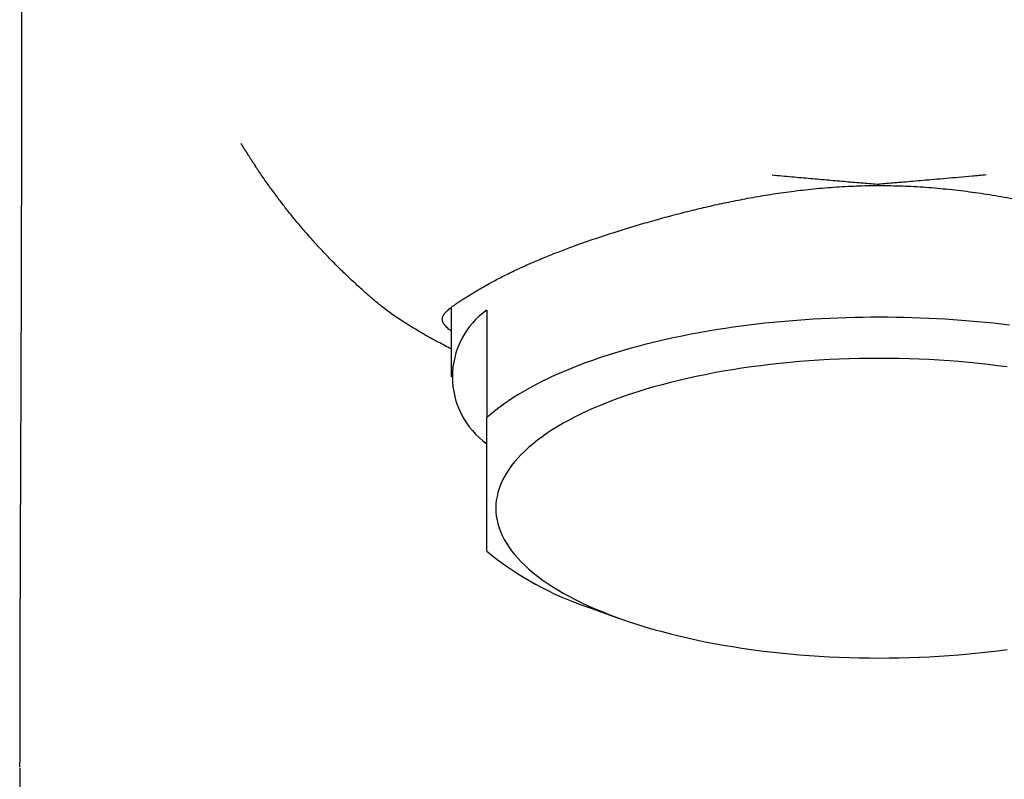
# Model space of a CAD drawing. Header units: millimetres. Extents: x 8 to 597, y 12 to 488.
# Tile 25 of 39: x 290 to 318, y 403 to 424. Entities that reach past the tile are written whole.
import ezdxf

# ---------------------------------------------------------------- set-up
doc = ezdxf.new("R2010")
doc.units = ezdxf.units.MM

msp = doc.modelspace()

# ---------------------------------------------------------------- linework, layer by layer
at = {"color": 7, "linetype": 'Continuous', "lineweight": 30}
for p, q in [((301.992, 415.911), (301.992, 413.962)), ((302.992, 415.836), (302.992, 412.819)), ((305.858, 407.498), (306.706, 407.192)), ((289.893, 403.027), (289.894, 403.157)), ((289.892, 403.006), (289.892, 316.771))]:
    msp.add_line(p, q, dxfattribs=at)
at = {"color": 7, "linetype": 'Continuous', "lineweight": 30, "flags": 128}
for points in [[(317.644, 415.411), (317.423, 415.438), (317.2, 415.463), (316.976, 415.486), (316.751, 415.508), (316.524, 415.528), (316.297, 415.546), (316.069, 415.563), (315.84, 415.578), (315.611, 415.591), (315.381, 415.602), (315.15, 415.612), (314.919, 415.62), (314.688, 415.626), (314.456, 415.63), (314.224, 415.633), (313.992, 415.634), (313.76, 415.633), (313.529, 415.63), (313.297, 415.626), (313.066, 415.62), (312.835, 415.612), (312.604, 415.602), (312.374, 415.591), (312.144, 415.578), (311.916, 415.563), (311.687, 415.546), (311.46, 415.528), (311.234, 415.508), (311.009, 415.486), (310.785, 415.463), (310.562, 415.438), (310.34, 415.411), (310.12, 415.383), (309.901, 415.353), (309.684, 415.321), (309.468, 415.288), (309.254, 415.253), (309.042, 415.216), (308.832, 415.178), (308.624, 415.138), (308.417, 415.097), (308.213, 415.054), (308.011, 415.009), (307.811, 414.964), (307.613, 414.916), (307.418, 414.867), (307.225, 414.817), (307.035, 414.765), (306.847, 414.712), (306.662, 414.657), (306.48, 414.601), (306.3, 414.544), (306.124, 414.485), (305.95, 414.425), (305.78, 414.363), (305.612, 414.301), (305.448, 414.237), (305.286, 414.172), (305.128, 414.105), (304.974, 414.038), (304.822, 413.969), (304.675, 413.899), (304.53, 413.828), (304.389, 413.756), (304.252, 413.683), (304.118, 413.609), (303.988, 413.534), (303.862, 413.458), (303.74, 413.381), (303.621, 413.303), (303.506, 413.225), (303.396, 413.145), (303.289, 413.065), (303.186, 412.983), (303.087, 412.901), (302.992, 412.819)], [(317.581, 414.24), (317.314, 414.275), (317.046, 414.308), (316.775, 414.338), (316.502, 414.365), (316.227, 414.389), (315.951, 414.41), (315.674, 414.429), (315.396, 414.445), (315.116, 414.458), (314.836, 414.468), (314.555, 414.475), (314.274, 414.479), (313.992, 414.481), (313.711, 414.479), (313.43, 414.475), (313.149, 414.468), (312.869, 414.458), (312.589, 414.445), (312.311, 414.429), (312.033, 414.41), (311.757, 414.389), (311.483, 414.365), (311.21, 414.338), (310.939, 414.308), (310.67, 414.275), (310.404, 414.24), (310.14, 414.202), (309.879, 414.161), (309.62, 414.118), (309.364, 414.072), (309.112, 414.023), (308.863, 413.972), (308.617, 413.918), (308.376, 413.862), (308.138, 413.803), (307.904, 413.742), (307.674, 413.679), (307.448, 413.613), (307.227, 413.545), (307.011, 413.474), (306.799, 413.402), (306.593, 413.327), (306.391, 413.251), (306.195, 413.172), (306.004, 413.091), (305.818, 413.008), (305.638, 412.924), (305.464, 412.837), (305.295, 412.749), (305.133, 412.66), (304.977, 412.568), (304.827, 412.475), (304.683, 412.381), (304.545, 412.285), (304.414, 412.187), (304.29, 412.089), (304.172, 411.989), (304.061, 411.888), (303.956, 411.786), (303.859, 411.683), (303.769, 411.578), (303.685, 411.473), (303.609, 411.368), (303.539, 411.261), (303.477, 411.154), (303.422, 411.046), (303.375, 410.938), (303.334, 410.829), (303.301, 410.72), (303.276, 410.61), (303.257, 410.5), (303.246, 410.39), (303.242, 410.28), (303.246, 410.171), (303.257, 410.061), (303.276, 409.951), (303.301, 409.841), (303.334, 409.732), (303.375, 409.623), (303.422, 409.515), (303.477, 409.407), (303.539, 409.3), (303.609, 409.193), (303.685, 409.087), (303.769, 408.982), (303.859, 408.878), (303.956, 408.775), (304.061, 408.673), (304.172, 408.572), (304.29, 408.472), (304.414, 408.374), (304.545, 408.276), (304.683, 408.18), (304.827, 408.086), (304.977, 407.993), (305.133, 407.901), (305.295, 407.812), (305.464, 407.723), (305.638, 407.637), (305.818, 407.553), (306.004, 407.47), (306.195, 407.389), (306.391, 407.31), (306.593, 407.234), (306.799, 407.159), (307.011, 407.086), (307.227, 407.016), (307.448, 406.948), (307.674, 406.882), (307.904, 406.819), (308.138, 406.758), (308.376, 406.699), (308.617, 406.643), (308.863, 406.589), (309.112, 406.538), (309.364, 406.489), (309.62, 406.443), (309.879, 406.4), (310.14, 406.359), (310.404, 406.321), (310.67, 406.286), (310.939, 406.253), (311.21, 406.223), (311.483, 406.196), (311.757, 406.172), (312.033, 406.15), (312.311, 406.132), (312.589, 406.116), (312.869, 406.103), (313.149, 406.093), (313.43, 406.086), (313.711, 406.082), (313.992, 406.08), (314.274, 406.082), (314.555, 406.086), (314.836, 406.093), (315.116, 406.103), (315.396, 406.116), (315.674, 406.132), (315.951, 406.15), (316.227, 406.172), (316.502, 406.196), (316.775, 406.223), (317.046, 406.253), (317.314, 406.286), (317.581, 406.321)]]:
    msp.add_lwpolyline(points, dxfattribs=at)
at = {"color": 7, "linetype": 'Continuous', "lineweight": 30}
for centre, radius, start, end in [((304.322, 413.962), 2.298, 125.3581, 234.6419), ((308.609, 415.905), 8.846, 230.5842, 251.8836)]:
    msp.add_arc(centre, radius, start, end, dxfattribs=at)
for points, knots in [([(289.893, 435.199), (289.894, 435.117), (289.895, 434.956), (289.897, 434.719), (289.899, 434.491), (289.901, 434.271), (289.902, 434.06), (289.904, 433.857), (289.905, 433.669), (289.907, 433.494), (289.908, 433.331), (289.909, 433.176), (289.91, 433.029), (289.911, 432.889), (289.912, 432.75), (289.913, 432.615), (289.913, 432.483), (289.914, 432.361), (289.915, 432.248), (289.915, 432.145), (289.916, 432.052), (289.916, 431.968), (289.917, 431.894), (289.917, 431.83), (289.918, 431.775), (289.918, 431.725), (289.918, 431.667), (289.919, 431.602), (289.919, 431.531), (289.919, 431.479), (289.919, 431.445), (289.92, 431.427), (289.92, 431.41), (289.92, 431.396), (289.92, 431.383), (289.92, 431.371), (289.92, 431.355), (289.92, 431.332), (289.92, 431.301), (289.92, 431.262), (289.921, 431.216), (289.921, 431.162), (289.921, 431.104), (289.922, 431.044), (289.922, 430.953), (289.923, 430.832), (289.923, 430.696), (289.924, 430.579), (289.924, 430.478), (289.925, 430.379), (289.925, 430.278), (289.926, 430.172), (289.926, 430.048), (289.927, 429.905), (289.927, 429.782), (289.928, 429.694), (289.928, 429.648), (289.928, 429.606), (289.928, 429.571), (289.928, 429.542), (289.928, 429.518), (289.928, 429.501), (289.929, 429.487), (289.929, 429.475), (289.929, 429.462), (289.929, 429.444), (289.929, 429.423), (289.929, 429.398), (289.929, 429.359), (289.929, 429.302), (289.93, 429.224), (289.93, 429.141), (289.93, 429.054), (289.931, 428.965), (289.931, 428.873), (289.931, 428.779), (289.932, 428.684), (289.932, 428.564), (289.932, 428.419), (289.933, 428.283), (289.933, 428.18), (289.933, 428.111), (289.934, 428.046), (289.934, 427.988), (289.934, 427.937), (289.934, 427.894), (289.934, 427.858), (289.934, 427.832), (289.934, 427.815), (289.934, 427.805), (289.934, 427.796), (289.934, 427.785), (289.934, 427.77), (289.934, 427.747), (289.935, 427.719), (289.935, 427.686), (289.935, 427.651), (289.935, 427.616), (289.935, 427.539), (289.935, 427.426), (289.936, 427.276), (289.936, 427.165), (289.936, 427.089), (289.936, 427.052), (289.936, 427.02), (289.936, 426.997), (289.936, 426.981), (289.936, 426.969), (289.937, 426.955), (289.937, 426.934), (289.937, 426.907), (289.937, 426.871), (289.937, 426.829), (289.937, 426.785), (289.937, 426.74), (289.937, 426.685), (289.937, 426.622), (289.937, 426.552), (289.938, 426.488), (289.938, 426.437), (289.938, 426.398), (289.938, 426.369), (289.938, 426.34), (289.938, 426.31), (289.938, 426.281), (289.938, 426.254), (289.938, 426.232), (289.938, 426.216), (289.938, 426.203), (289.938, 426.19), (289.938, 426.173), (289.938, 426.152), (289.938, 426.128), (289.938, 426.095), (289.938, 426.055), (289.939, 426.007), (289.939, 425.958), (289.939, 425.907), (289.939, 425.854), (289.939, 425.799), (289.939, 425.744), (289.939, 425.689), (289.939, 425.634), (289.939, 425.587), (289.939, 425.549), (289.939, 425.521), (289.939, 425.496), (289.939, 425.476), (289.939, 425.459), (289.939, 425.443), (289.94, 425.426), (289.94, 425.403), (289.94, 425.374), (289.94, 425.338), (289.94, 425.298), (289.94, 425.258), (289.94, 425.218), (289.94, 425.169), (289.94, 425.113), (289.94, 425.051), (289.94, 424.991), (289.94, 424.934), (289.94, 424.882), (289.94, 424.838), (289.94, 424.799), (289.94, 424.761), (289.94, 424.721), (289.941, 424.676), (289.941, 424.628), (289.941, 424.575), (289.941, 424.517), (289.941, 424.45), (289.941, 424.376), (289.941, 424.292), (289.941, 424.222), (289.941, 424.17), (289.941, 424.141), (289.941, 424.117), (289.941, 424.099), (289.941, 424.085), (289.941, 424.072), (289.941, 424.054), (289.941, 424.03), (289.941, 424.001), (289.941, 423.968), (289.941, 423.922), (289.941, 423.866), (289.941, 423.79), (289.941, 423.708), (289.941, 423.618), (289.941, 423.549), (289.941, 423.499), (289.942, 423.469), (289.942, 423.441), (289.942, 423.418), (289.942, 423.401), (289.942, 423.387), (289.942, 423.369), (289.942, 423.342), (289.942, 423.303), (289.942, 423.256), (289.942, 423.202), (289.942, 423.138), (289.942, 423.064), (289.942, 422.979), (289.942, 422.909), (289.942, 422.855), (289.942, 422.819), (289.942, 422.786), (289.942, 422.76), (289.942, 422.738), (289.942, 422.717), (289.942, 422.691), (289.942, 422.659), (289.942, 422.622), (289.942, 422.584), (289.942, 422.545), (289.942, 422.508), (289.942, 422.474), (289.942, 422.447), (289.942, 422.425), (289.942, 422.404), (289.942, 422.381), (289.942, 422.352), (289.942, 422.32), (289.942, 422.286), (289.942, 422.252), (289.942, 422.217), (289.942, 422.182), (289.942, 422.151), (289.942, 422.124), (289.942, 422.102), (289.942, 422.082), (289.942, 422.056), (289.942, 422.023), (289.942, 421.985), (289.942, 421.944), (289.942, 421.903), (289.942, 421.863), (289.942, 421.828), (289.942, 421.801), (289.942, 421.781), (289.942, 421.763), (289.942, 421.742), (289.942, 421.717), (289.942, 421.688), (289.942, 421.655), (289.942, 421.621), (289.942, 421.586), (289.942, 421.55), (289.942, 421.517), (289.942, 421.49), (289.942, 421.466), (289.942, 421.439), (289.941, 421.404), (289.941, 421.364), (289.941, 421.325), (289.941, 421.291), (289.941, 421.262), (289.941, 421.232), (289.941, 421.204), (289.941, 421.179), (289.941, 421.159), (289.941, 421.139), (289.941, 421.114), (289.941, 421.08), (289.941, 421.048), (289.941, 421.019), (289.941, 420.994), (289.941, 420.968), (289.941, 420.94), (289.941, 420.91), (289.941, 420.881), (289.941, 420.855), (289.941, 420.834), (289.941, 420.816), (289.941, 420.799), (289.941, 420.78), (289.941, 420.756), (289.941, 420.726), (289.941, 420.69), (289.941, 420.652), (289.941, 420.613), (289.941, 420.577), (289.941, 420.535), (289.941, 420.48), (289.941, 420.41), (289.941, 420.335), (289.941, 420.262), (289.941, 420.192), (289.94, 420.121), (289.94, 420.047), (289.94, 419.972), (289.94, 419.9), (289.94, 419.833), (289.94, 419.767), (289.94, 419.701), (289.94, 419.631), (289.94, 419.572), (289.94, 419.526), (289.94, 419.494), (289.94, 419.464), (289.94, 419.434), (289.94, 419.406), (289.939, 419.379), (289.939, 419.347), (289.939, 419.31), (289.939, 419.27), (289.939, 419.232), (289.939, 419.197), (289.939, 419.167), (289.939, 419.142), (289.939, 419.121), (289.939, 419.103), (289.939, 419.085), (289.939, 419.065), (289.939, 419.038), (289.939, 419.004), (289.939, 418.966), (289.939, 418.928), (289.939, 418.889), (289.939, 418.85), (289.939, 418.814), (289.939, 418.785), (289.938, 418.76), (289.938, 418.733), (289.938, 418.7), (289.938, 418.663), (289.938, 418.623), (289.938, 418.585), (289.938, 418.553), (289.938, 418.529), (289.938, 418.506), (289.938, 418.481), (289.938, 418.453), (289.938, 418.399), (289.938, 418.323), (289.937, 418.23), (289.937, 418.14), (289.937, 418.051), (289.937, 417.969), (289.937, 417.899), (289.937, 417.84), (289.937, 417.791), (289.936, 417.752), (289.936, 417.72), (289.936, 417.684), (289.936, 417.643), (289.936, 417.6), (289.936, 417.558), (289.936, 417.518), (289.936, 417.482), (289.936, 417.453), (289.936, 417.43), (289.936, 417.41), (289.936, 417.385), (289.936, 417.355), (289.935, 417.323), (289.935, 417.291), (289.935, 417.259), (289.935, 417.229), (289.935, 417.204), (289.935, 417.182), (289.935, 417.158), (289.935, 417.13), (289.935, 417.097), (289.935, 417.062), (289.935, 417.028), (289.935, 416.995), (289.935, 416.961), (289.934, 416.927), (289.934, 416.897), (289.934, 416.871), (289.934, 416.847), (289.934, 416.819), (289.934, 416.785), (289.934, 416.747), (289.934, 416.697), (289.934, 416.637), (289.933, 416.57), (289.933, 416.506), (289.933, 416.451), (289.933, 416.402), (289.933, 416.355), (289.933, 416.301), (289.933, 416.245), (289.932, 416.194), (289.932, 416.156), (289.932, 416.128), (289.932, 416.109), (289.932, 416.091), (289.932, 416.074), (289.932, 416.055), (289.932, 416.031), (289.932, 416.004), (289.932, 415.966), (289.932, 415.92), (289.931, 415.873), (289.931, 415.834), (289.931, 415.798), (289.931, 415.759), (289.931, 415.712), (289.931, 415.658), (289.931, 415.603), (289.93, 415.552), (289.93, 415.506), (289.93, 415.465), (289.93, 415.424), (289.93, 415.374), (289.93, 415.314), (289.929, 415.244), (289.929, 415.172), (289.929, 415.107), (289.929, 415.042), (289.928, 414.974), (289.928, 414.911), (289.928, 414.86), (289.928, 414.829), (289.928, 414.802), (289.928, 414.775), (289.928, 414.745), (289.927, 414.709), (289.927, 414.671), (289.927, 414.629), (289.927, 414.586), (289.927, 414.545), (289.927, 414.507), (289.927, 414.472), (289.926, 414.434), (289.926, 414.39), (289.926, 414.339), (289.926, 414.286), (289.926, 414.23), (289.925, 414.173), (289.925, 414.117), (289.925, 414.067), (289.925, 414.023), (289.925, 413.981), (289.925, 413.934), (289.924, 413.881), (289.924, 413.83), (289.924, 413.785), (289.924, 413.745), (289.924, 413.704), (289.924, 413.659), (289.923, 413.611), (289.923, 413.563), (289.923, 413.516), (289.923, 413.471), (289.923, 413.428), (289.922, 413.386), (289.922, 413.345), (289.922, 413.305), (289.922, 413.262), (289.922, 413.218), (289.922, 413.174), (289.921, 413.135), (289.921, 413.102), (289.921, 413.072), (289.921, 413.044), (289.921, 413.012), (289.921, 412.976), (289.921, 412.935), (289.92, 412.891), (289.92, 412.846), (289.92, 412.803), (289.92, 412.761), (289.92, 412.72), (289.92, 412.68), (289.919, 412.639), (289.919, 412.598), (289.919, 412.556), (289.919, 412.512), (289.919, 412.467), (289.919, 412.424), (289.918, 412.386), (289.918, 412.351), (289.918, 412.32), (289.918, 412.292), (289.918, 412.263), (289.918, 412.233), (289.918, 412.183), (289.917, 412.115), (289.917, 412.035), (289.917, 411.957), (289.916, 411.88), (289.916, 411.798), (289.916, 411.727), (289.915, 411.669), (289.915, 411.628), (289.915, 411.592), (289.915, 411.559), (289.915, 411.531), (289.915, 411.503), (289.915, 411.477), (289.915, 411.447), (289.914, 411.413), (289.914, 411.378), (289.914, 411.344), (289.914, 411.314), (289.914, 411.289), (289.914, 411.265), (289.914, 411.241), (289.914, 411.215), (289.914, 411.186), (289.913, 411.147), (289.913, 411.101), (289.913, 411.049), (289.913, 411), (289.913, 410.956), (289.912, 410.917), (289.912, 410.884), (289.912, 410.855), (289.912, 410.826), (289.912, 410.793), (289.912, 410.754), (289.912, 410.706), (289.911, 410.652), (289.911, 410.595), (289.911, 410.541), (289.911, 410.486), (289.911, 410.427), (289.91, 410.364), (289.91, 410.309), (289.91, 410.26), (289.91, 410.221), (289.91, 410.184), (289.909, 410.152), (289.909, 410.125), (289.909, 410.099), (289.909, 410.07), (289.909, 410.017), (289.909, 409.945), (289.908, 409.855), (289.908, 409.769), (289.908, 409.684), (289.907, 409.6), (289.907, 409.534), (289.907, 409.482), (289.907, 409.451), (289.907, 409.421), (289.907, 409.391), (289.907, 409.364), (289.906, 409.34), (289.906, 409.318), (289.906, 409.295), (289.906, 409.268), (289.906, 409.242), (289.906, 409.214), (289.906, 409.184), (289.906, 409.148), (289.906, 409.11), (289.906, 409.072), (289.905, 409.034), (289.905, 408.996), (289.905, 408.954), (289.905, 408.903), (289.905, 408.848), (289.905, 408.793), (289.904, 408.745), (289.904, 408.695), (289.904, 408.648), (289.904, 408.598), (289.904, 408.55), (289.904, 408.5), (289.904, 408.454), (289.903, 408.406), (289.903, 408.357), (289.903, 408.304), (289.903, 408.26), (289.903, 408.225), (289.903, 408.204), (289.903, 408.185), (289.903, 408.167), (289.903, 408.147), (289.902, 408.124), (289.902, 408.1), (289.902, 408.075), (289.902, 408.05), (289.902, 408.017), (289.902, 407.978), (289.902, 407.934), (289.902, 407.89), (289.902, 407.85), (289.902, 407.811), (289.901, 407.777), (289.901, 407.748), (289.901, 407.722), (289.901, 407.693), (289.901, 407.66), (289.901, 407.628), (289.901, 407.601), (289.901, 407.575), (289.901, 407.548), (289.901, 407.519), (289.901, 407.488), (289.901, 407.458), (289.9, 407.43), (289.9, 407.407), (289.9, 407.384), (289.9, 407.358), (289.9, 407.329), (289.9, 407.299), (289.9, 407.268), (289.9, 407.238), (289.9, 407.21), (289.9, 407.173), (289.9, 407.131), (289.9, 407.077), (289.899, 407.026), (289.899, 406.971), (289.899, 406.916), (289.899, 406.858), (289.899, 406.807), (289.899, 406.759), (289.899, 406.716), (289.899, 406.669), (289.898, 406.624), (289.898, 406.577), (289.898, 406.529), (289.898, 406.481), (289.898, 406.434), (289.898, 406.386), (289.898, 406.337), (289.898, 406.289), (289.898, 406.248), (289.898, 406.211), (289.897, 406.179), (289.897, 406.149), (289.897, 406.119), (289.897, 406.092), (289.897, 406.066), (289.897, 406.043), (289.897, 406.023), (289.897, 406.001), (289.897, 405.976), (289.897, 405.949), (289.897, 405.922), (289.897, 405.893), (289.897, 405.864), (289.897, 405.834), (289.897, 405.801), (289.897, 405.766), (289.897, 405.734), (289.897, 405.707), (289.897, 405.684), (289.896, 405.664), (289.896, 405.644), (289.896, 405.62), (289.896, 405.591), (289.896, 405.56), (289.896, 405.529), (289.896, 405.494), (289.896, 405.455), (289.896, 405.411), (289.896, 405.367), (289.896, 405.325), (289.896, 405.285), (289.896, 405.249), (289.896, 405.216), (289.896, 405.183), (289.896, 405.149), (289.896, 405.116), (289.896, 405.087), (289.896, 405.06), (289.896, 405.036), (289.895, 405.015), (289.895, 404.994), (289.895, 404.971), (289.895, 404.946), (289.895, 404.915), (289.895, 404.876), (289.895, 404.829), (289.895, 404.779), (289.895, 404.732), (289.895, 404.682), (289.895, 404.636), (289.895, 404.587), (289.895, 404.543), (289.895, 404.496), (289.895, 404.452), (289.895, 404.413), (289.895, 404.384), (289.895, 404.361), (289.895, 404.34), (289.895, 404.32), (289.895, 404.299), (289.895, 404.275), (289.895, 404.25), (289.895, 404.226), (289.895, 404.201), (289.895, 404.176), (289.895, 404.151), (289.895, 404.13), (289.895, 404.109), (289.895, 404.085), (289.895, 404.061), (289.895, 404.039), (289.895, 404.018), (289.895, 403.995), (289.894, 403.969), (289.894, 403.945), (289.894, 403.922), (289.894, 403.898), (289.894, 403.872), (289.894, 403.847), (289.894, 403.825), (289.894, 403.803), (289.894, 403.778), (289.894, 403.754), (289.894, 403.73), (289.894, 403.703), (289.894, 403.673), (289.894, 403.644), (289.894, 403.615), (289.894, 403.585), (289.894, 403.555), (289.894, 403.529), (289.894, 403.506), (289.894, 403.482), (289.894, 403.459), (289.894, 403.438), (289.894, 403.418), (289.894, 403.394), (289.894, 403.368), (289.894, 403.342), (289.894, 403.318), (289.894, 403.294), (289.894, 403.27), (289.894, 403.25), (289.894, 403.231), (289.894, 403.212), (289.894, 403.191), (289.894, 403.172), (289.894, 403.161), (289.894, 403.157)], [0, 0, 0, 0, 0.007684, 0.015098, 0.02224, 0.02911, 0.035707, 0.042031, 0.04808, 0.053384, 0.058457, 0.063298, 0.067906, 0.072282, 0.076425, 0.08085, 0.084973, 0.088794, 0.092312, 0.095527, 0.098438, 0.101046, 0.10335, 0.105349, 0.107044, 0.108567, 0.110033, 0.11243, 0.114658, 0.116715, 0.117288, 0.117847, 0.11839, 0.11886, 0.11923, 0.119558, 0.120047, 0.120716, 0.121699, 0.122917, 0.124369, 0.126055, 0.127936, 0.129811, 0.131649, 0.136515, 0.141103, 0.144395, 0.147527, 0.150547, 0.153694, 0.157001, 0.16047, 0.165295, 0.170402, 0.172022, 0.173481, 0.174765, 0.175875, 0.17681, 0.177507, 0.178061, 0.178471, 0.178765, 0.179172, 0.17973, 0.180429, 0.181189, 0.181999, 0.184131, 0.18655, 0.189255, 0.191912, 0.194736, 0.197613, 0.200542, 0.203522, 0.206555, 0.211766, 0.217125, 0.21927, 0.221439, 0.223509, 0.22534, 0.22693, 0.22828, 0.229388, 0.230256, 0.230678, 0.231005, 0.231237, 0.23151, 0.232006, 0.232694, 0.233589, 0.234664, 0.23576, 0.236851, 0.237937, 0.242989, 0.247462, 0.252026, 0.253321, 0.25456, 0.255561, 0.256311, 0.256724, 0.257032, 0.257463, 0.258046, 0.258941, 0.260053, 0.261381, 0.262832, 0.264228, 0.265566, 0.26796, 0.270143, 0.272114, 0.274017, 0.274897, 0.275792, 0.276702, 0.277628, 0.278569, 0.279439, 0.280122, 0.280618, 0.280954, 0.281358, 0.281881, 0.282523, 0.283285, 0.284166, 0.285574, 0.287097, 0.288633, 0.290182, 0.29187, 0.293574, 0.295292, 0.297026, 0.298776, 0.300457, 0.301449, 0.302324, 0.303084, 0.303727, 0.304254, 0.304667, 0.305165, 0.305875, 0.306795, 0.307926, 0.309227, 0.31051, 0.311752, 0.312952, 0.315045, 0.316998, 0.318812, 0.320677, 0.322296, 0.323666, 0.324809, 0.325967, 0.327238, 0.32859, 0.330094, 0.331748, 0.333563, 0.335571, 0.337955, 0.340566, 0.343406, 0.34451, 0.345433, 0.346173, 0.346729, 0.347101, 0.347454, 0.348027, 0.348763, 0.349662, 0.350723, 0.351846, 0.353979, 0.356015, 0.358915, 0.361668, 0.364459, 0.365409, 0.366365, 0.367266, 0.367989, 0.368529, 0.368896, 0.36928, 0.370198, 0.371417, 0.372936, 0.374628, 0.376421, 0.378926, 0.381615, 0.384365, 0.385529, 0.386684, 0.38776, 0.388588, 0.389172, 0.389788, 0.390566, 0.391607, 0.392795, 0.393996, 0.395201, 0.39641, 0.397481, 0.398349, 0.398983, 0.399556, 0.400291, 0.401173, 0.402207, 0.403285, 0.404359, 0.405453, 0.406544, 0.40759, 0.408424, 0.40903, 0.409619, 0.410367, 0.411438, 0.412684, 0.413955, 0.415238, 0.416532, 0.417758, 0.418505, 0.419053, 0.419585, 0.42024, 0.421019, 0.421919, 0.422972, 0.42405, 0.425152, 0.426278, 0.427372, 0.428221, 0.428811, 0.429657, 0.430739, 0.43205, 0.43349, 0.43436, 0.435262, 0.436199, 0.43714, 0.437922, 0.438518, 0.43895, 0.439816, 0.440875, 0.442133, 0.442841, 0.443606, 0.444429, 0.44531, 0.446248, 0.447197, 0.447992, 0.448675, 0.449179, 0.4497, 0.450282, 0.450927, 0.451979, 0.453102, 0.454294, 0.45555, 0.456708, 0.457682, 0.459504, 0.461832, 0.464247, 0.466549, 0.468631, 0.470839, 0.473209, 0.475566, 0.477834, 0.479946, 0.481874, 0.483934, 0.486148, 0.48848, 0.489453, 0.490438, 0.491418, 0.492342, 0.493205, 0.494011, 0.494929, 0.496178, 0.497483, 0.498678, 0.499764, 0.50074, 0.501468, 0.502118, 0.50269, 0.503186, 0.503781, 0.504577, 0.505732, 0.506918, 0.508105, 0.509293, 0.510622, 0.511752, 0.512641, 0.513327, 0.514145, 0.515175, 0.516358, 0.51767, 0.518921, 0.519918, 0.520592, 0.521238, 0.52201, 0.522908, 0.523924, 0.527049, 0.530003, 0.532625, 0.535529, 0.538323, 0.540261, 0.542106, 0.543856, 0.544822, 0.545767, 0.546873, 0.548174, 0.549585, 0.550914, 0.552159, 0.553305, 0.554289, 0.554841, 0.555432, 0.556216, 0.557194, 0.558225, 0.559159, 0.560255, 0.561178, 0.561956, 0.562594, 0.563287, 0.56416, 0.565215, 0.566406, 0.567408, 0.568438, 0.569495, 0.57058, 0.571571, 0.572362, 0.572969, 0.573874, 0.574967, 0.576178, 0.577408, 0.579639, 0.581755, 0.58373, 0.585619, 0.586902, 0.588284, 0.590082, 0.591943, 0.593527, 0.594837, 0.595509, 0.59612, 0.596669, 0.597155, 0.597712, 0.598448, 0.599356, 0.600303, 0.602012, 0.603594, 0.60472, 0.605687, 0.606914, 0.608397, 0.610127, 0.611922, 0.613563, 0.614905, 0.616187, 0.617447, 0.618744, 0.620826, 0.623076, 0.625351, 0.627519, 0.629175, 0.631373, 0.633906, 0.635105, 0.636102, 0.636872, 0.637641, 0.638583, 0.639697, 0.640954, 0.642215, 0.643581, 0.644948, 0.646117, 0.647156, 0.648171, 0.649696, 0.651271, 0.65292, 0.654675, 0.656488, 0.658267, 0.659946, 0.66116, 0.66232, 0.663877, 0.66557, 0.66729, 0.668673, 0.669781, 0.671046, 0.672502, 0.67399, 0.675504, 0.676983, 0.678389, 0.679733, 0.681034, 0.682298, 0.68355, 0.684823, 0.686262, 0.687684, 0.688912, 0.689943, 0.69082, 0.691657, 0.692616, 0.693775, 0.695082, 0.69644, 0.697849, 0.699259, 0.700513, 0.701781, 0.703045, 0.704307, 0.705574, 0.706899, 0.708238, 0.709711, 0.711057, 0.712262, 0.713329, 0.714265, 0.715206, 0.71599, 0.716902, 0.718029, 0.720679, 0.723253, 0.725577, 0.72793, 0.730466, 0.733202, 0.734582, 0.735892, 0.737035, 0.737979, 0.738969, 0.739704, 0.740525, 0.741457, 0.742502, 0.743657, 0.744748, 0.745703, 0.746438, 0.74715, 0.74788, 0.748678, 0.749602, 0.750653, 0.752248, 0.75392, 0.755495, 0.756867, 0.758064, 0.759098, 0.759981, 0.76079, 0.761805, 0.763034, 0.764427, 0.766364, 0.768084, 0.769716, 0.77138, 0.773267, 0.775264, 0.777206, 0.7785, 0.77976, 0.780927, 0.781918, 0.782733, 0.783486, 0.784364, 0.785396, 0.788515, 0.791037, 0.793821, 0.79658, 0.799007, 0.80171, 0.802745, 0.803791, 0.804662, 0.805578, 0.806561, 0.807201, 0.807847, 0.808576, 0.809404, 0.810305, 0.811068, 0.811996, 0.81314, 0.814361, 0.815556, 0.816727, 0.817943, 0.819111, 0.820647, 0.82269, 0.824291, 0.825769, 0.827199, 0.828895, 0.830225, 0.831895, 0.833328, 0.834911, 0.836233, 0.83783, 0.839421, 0.841191, 0.842009, 0.842678, 0.84319, 0.843705, 0.844362, 0.845101, 0.845883, 0.846596, 0.847396, 0.848279, 0.849665, 0.851052, 0.852419, 0.853698, 0.854792, 0.856067, 0.856876, 0.857557, 0.858481, 0.859638, 0.86063, 0.86143, 0.862156, 0.863052, 0.863949, 0.864881, 0.865947, 0.866798, 0.867474, 0.86811, 0.86892, 0.869938, 0.870821, 0.871753, 0.872789, 0.87364, 0.874408, 0.876197, 0.877622, 0.879413, 0.881001, 0.882742, 0.884604, 0.886366, 0.887545, 0.889117, 0.890389, 0.891923, 0.893284, 0.894866, 0.896383, 0.897777, 0.899252, 0.900843, 0.902372, 0.903728, 0.90474, 0.905769, 0.906743, 0.907586, 0.908507, 0.909318, 0.910028, 0.910598, 0.911235, 0.912031, 0.912994, 0.913731, 0.914616, 0.915648, 0.916489, 0.917432, 0.918726, 0.919693, 0.920506, 0.9212, 0.921827, 0.922393, 0.92308, 0.924114, 0.925088, 0.925994, 0.926957, 0.928365, 0.929707, 0.931063, 0.932481, 0.933626, 0.934794, 0.935829, 0.936716, 0.93791, 0.938937, 0.939844, 0.940648, 0.941437, 0.942063, 0.942655, 0.943408, 0.944237, 0.944917, 0.946303, 0.947941, 0.949323, 0.950968, 0.952345, 0.953999, 0.955274, 0.956874, 0.958119, 0.959738, 0.960979, 0.961695, 0.962488, 0.963151, 0.963691, 0.964321, 0.965095, 0.965964, 0.966633, 0.967351, 0.968265, 0.969033, 0.969639, 0.97025, 0.971023, 0.971846, 0.972513, 0.973085, 0.973798, 0.974704, 0.975468, 0.976087, 0.976841, 0.977747, 0.978522, 0.979105, 0.979793, 0.980639, 0.981415, 0.982025, 0.982869, 0.983945, 0.984853, 0.985621, 0.986636, 0.987647, 0.988414, 0.989066, 0.989865, 0.990621, 0.991227, 0.991799, 0.992519, 0.993469, 0.994234, 0.994902, 0.995765, 0.996495, 0.997125, 0.99765, 0.998224, 0.998926, 0.999625, 1, 1, 1, 1]), ([(296.092, 420.508), (296.092, 420.508), (296.092, 420.508), (296.093, 420.507), (296.094, 420.504), (296.097, 420.5), (296.1, 420.495), (296.104, 420.488), (296.109, 420.48), (296.114, 420.472), (296.121, 420.461), (296.128, 420.45), (296.135, 420.438), (296.144, 420.424), (296.153, 420.41), (296.161, 420.397), (296.168, 420.385), (296.175, 420.374), (296.181, 420.364), (296.188, 420.354), (296.194, 420.345), (296.2, 420.335), (296.206, 420.325), (296.213, 420.314), (296.221, 420.301), (296.23, 420.288), (296.239, 420.273), (296.248, 420.259), (296.256, 420.246), (296.263, 420.235), (296.271, 420.223), (296.279, 420.211), (296.288, 420.196), (296.298, 420.181), (296.309, 420.164), (296.321, 420.146), (296.334, 420.125), (296.349, 420.102), (296.364, 420.079), (296.379, 420.057), (296.392, 420.037), (296.404, 420.018), (296.414, 420.002), (296.425, 419.986), (296.434, 419.972), (296.442, 419.959), (296.449, 419.949), (296.455, 419.94), (296.459, 419.933), (296.464, 419.927), (296.468, 419.92), (296.473, 419.913), (296.477, 419.907), (296.481, 419.9), (296.485, 419.894), (296.489, 419.889), (296.492, 419.884), (296.494, 419.881), (296.495, 419.88)], [0, 0, 0, 0, 0.006144, 0.02358, 0.042003, 0.059632, 0.076467, 0.092532, 0.107856, 0.121626, 0.135296, 0.149672, 0.164774, 0.180605, 0.196317, 0.210237, 0.223435, 0.234426, 0.244495, 0.255034, 0.266045, 0.275599, 0.286291, 0.298523, 0.312295, 0.3276, 0.343407, 0.360029, 0.37441, 0.386556, 0.397595, 0.413669, 0.429973, 0.447884, 0.468286, 0.491047, 0.515589, 0.546652, 0.577871, 0.60807, 0.636574, 0.663238, 0.68846, 0.71382, 0.739269, 0.762479, 0.782335, 0.798848, 0.812974, 0.829662, 0.84893, 0.870778, 0.895205, 0.916206, 0.938793, 0.96158, 0.98343, 1, 1, 1, 1]), ([(299.052, 416.814), (298.961, 416.902), (298.781, 417.077), (298.519, 417.345), (298.265, 417.616), (298.02, 417.888), (297.782, 418.163), (297.553, 418.439), (297.331, 418.717), (297.114, 419.002), (296.901, 419.292), (296.693, 419.585), (296.56, 419.783), (296.495, 419.88)], [0, 0, 0, 0, 0.094914, 0.18865, 0.281293, 0.37292, 0.463584, 0.553331, 0.642205, 0.730244, 0.821624, 0.912207, 1, 1, 1, 1]), ([(310.992, 419.624), (311.174, 419.607), (311.532, 419.574), (312.06, 419.526), (312.57, 419.482), (313.061, 419.439), (313.533, 419.4), (313.841, 419.374), (313.992, 419.362)], [0, 0, 0, 0, 0.1821124, 0.3580702, 0.5278626, 0.6914682, 0.8488582, 1, 1, 1, 1]), ([(316.992, 419.624), (316.861, 419.611), (316.604, 419.588), (316.229, 419.554), (315.876, 419.523), (315.545, 419.494), (315.234, 419.467), (314.945, 419.442), (314.677, 419.42), (314.43, 419.399), (314.204, 419.381), (314.061, 419.369), (313.992, 419.363)], [0, 0, 0, 0, 0.131984, 0.256809, 0.37448, 0.485013, 0.588428, 0.684757, 0.774036, 0.856306, 0.931612, 1, 1, 1, 1]), ([(302.672, 416.355), (302.706, 416.375), (302.775, 416.417), (302.885, 416.481), (303.008, 416.551), (303.147, 416.627), (303.301, 416.709), (303.464, 416.792), (303.633, 416.876), (303.806, 416.958), (303.98, 417.039), (304.156, 417.118), (304.338, 417.197), (304.526, 417.276), (304.713, 417.353), (304.898, 417.427), (305.082, 417.498), (305.273, 417.57), (305.471, 417.643), (305.678, 417.717), (305.89, 417.791), (306.103, 417.863), (306.318, 417.934), (306.535, 418.004), (306.76, 418.075), (306.996, 418.148), (307.241, 418.222), (307.49, 418.294), (307.74, 418.365), (307.992, 418.435), (308.244, 418.502), (308.499, 418.569), (308.754, 418.632), (309.007, 418.693), (309.259, 418.752), (309.514, 418.809), (309.772, 418.864), (310.035, 418.917), (310.305, 418.969), (310.585, 419.019), (310.873, 419.068), (311.163, 419.112), (311.461, 419.154), (311.766, 419.192), (312.079, 419.227), (312.395, 419.257), (312.712, 419.282), (313.03, 419.302), (313.35, 419.316), (313.67, 419.325), (313.885, 419.326), (313.992, 419.326)], [0, 0, 0, 0, 0.018569, 0.03714, 0.055708, 0.078222, 0.10075, 0.123281, 0.145809, 0.168323, 0.189092, 0.209871, 0.230653, 0.251432, 0.272201, 0.290885, 0.309572, 0.328256, 0.347942, 0.367633, 0.387324, 0.407009, 0.426039, 0.445071, 0.4641, 0.484576, 0.505058, 0.525541, 0.546017, 0.565913, 0.585814, 0.605716, 0.625612, 0.644603, 0.663595, 0.682586, 0.701851, 0.721119, 0.740385, 0.761097, 0.781816, 0.802534, 0.823247, 0.845182, 0.867118, 0.889207, 0.911304, 0.933401, 0.95549, 0.977745, 1, 1, 1, 1]), ([(313.992, 419.326), (314.102, 419.326), (314.32, 419.325), (314.647, 419.315), (314.974, 419.301), (315.3, 419.28), (315.627, 419.254), (315.954, 419.222), (316.281, 419.185), (316.607, 419.143), (316.931, 419.096), (317.256, 419.044), (317.582, 418.987), (317.905, 418.926), (318.222, 418.862), (318.532, 418.796), (318.838, 418.726), (319.141, 418.654), (319.44, 418.58), (319.735, 418.504), (320.029, 418.425), (320.321, 418.344), (320.611, 418.261), (320.865, 418.185), (321.086, 418.118), (321.275, 418.06), (321.488, 417.992), (321.724, 417.916), (321.981, 417.83), (322.233, 417.743), (322.479, 417.656), (322.718, 417.568), (322.95, 417.48), (323.159, 417.398), (323.345, 417.323), (323.51, 417.255), (323.672, 417.186), (323.824, 417.12), (323.967, 417.056), (324.102, 416.994), (324.243, 416.928), (324.389, 416.857), (324.539, 416.783), (324.683, 416.709), (324.821, 416.636), (324.953, 416.564), (325.08, 416.493), (325.2, 416.423), (325.275, 416.377), (325.313, 416.355)], [0, 0, 0, 0, 0.022634, 0.045281, 0.067933, 0.09058, 0.113215, 0.136222, 0.159242, 0.182267, 0.205288, 0.228296, 0.252086, 0.275875, 0.298848, 0.321833, 0.344823, 0.367809, 0.390781, 0.413731, 0.436682, 0.46031, 0.483944, 0.507572, 0.523661, 0.53975, 0.555839, 0.578992, 0.602145, 0.625417, 0.648694, 0.671967, 0.695157, 0.718347, 0.736296, 0.75425, 0.772203, 0.790152, 0.806474, 0.822797, 0.839119, 0.859126, 0.87914, 0.899153, 0.91916, 0.939367, 0.95958, 0.979793, 1, 1, 1, 1]), ([(301.215, 415.164), (301.011, 415.283), (300.61, 415.516), (300.195, 415.814), (299.947, 416.014), (299.843, 416.101), (299.741, 416.188), (299.64, 416.276), (299.567, 416.34), (299.486, 416.412), (299.389, 416.5), (299.231, 416.644), (299.118, 416.752), (299.052, 416.814)], [0, 0, 0, 0, 0.259102, 0.510399, 0.56016, 0.609681, 0.65901, 0.708188, 0.757243, 0.765158, 0.827517, 0.901084, 1, 1, 1, 1]), ([(301.992, 415.242), (301.978, 415.253), (301.941, 415.282), (301.893, 415.325), (301.846, 415.371), (301.808, 415.415), (301.779, 415.459), (301.758, 415.5), (301.745, 415.541), (301.741, 415.581), (301.745, 415.622), (301.759, 415.663), (301.782, 415.705), (301.812, 415.746), (301.848, 415.786), (301.888, 415.825), (301.935, 415.866), (301.988, 415.908), (302.048, 415.953), (302.115, 416), (302.188, 416.05), (302.269, 416.103), (302.357, 416.16), (302.455, 416.221), (302.559, 416.285), (302.634, 416.332), (302.672, 416.355)], [0, 0, 0, 0, 0.030446, 0.074778, 0.119235, 0.163693, 0.208382, 0.253102, 0.297159, 0.341244, 0.387547, 0.433849, 0.48028, 0.52671, 0.56558, 0.604449, 0.643403, 0.682357, 0.721229, 0.7601, 0.79907, 0.83804, 0.878465, 0.918889, 0.959445, 1, 1, 1, 1]), ([(301.992, 414.747), (301.869, 414.81), (301.607, 414.942), (301.351, 415.087), (301.215, 415.164)], [0, 0, 0, 0, 0.468653, 1, 1, 1, 1]), ([(302.992, 409.071), (302.992, 409.097), (302.992, 409.15), (302.992, 409.238), (302.992, 409.333), (302.992, 409.436), (302.992, 409.546), (302.992, 409.665), (302.992, 409.789), (302.992, 409.916), (302.992, 410.047), (302.992, 410.185), (302.992, 410.331), (302.992, 410.483), (302.992, 410.644), (302.992, 410.812), (302.992, 410.987), (302.992, 411.17), (302.992, 411.36), (302.992, 411.557), (302.992, 411.758), (302.992, 411.961), (302.992, 412.167), (302.992, 412.378), (302.992, 412.595), (302.992, 412.744), (302.992, 412.819)], [0, 0, 0, 0, 0.045746, 0.091275, 0.136584, 0.181678, 0.226568, 0.271271, 0.315809, 0.356514, 0.397125, 0.437668, 0.478169, 0.518655, 0.559155, 0.599694, 0.640301, 0.680999, 0.721812, 0.762761, 0.803863, 0.842769, 0.881833, 0.921059, 0.960449, 1, 1, 1, 1])]:
    msp.add_open_spline(points, degree=3, knots=knots, dxfattribs=at)

doc.saveas('drawing.dxf')
